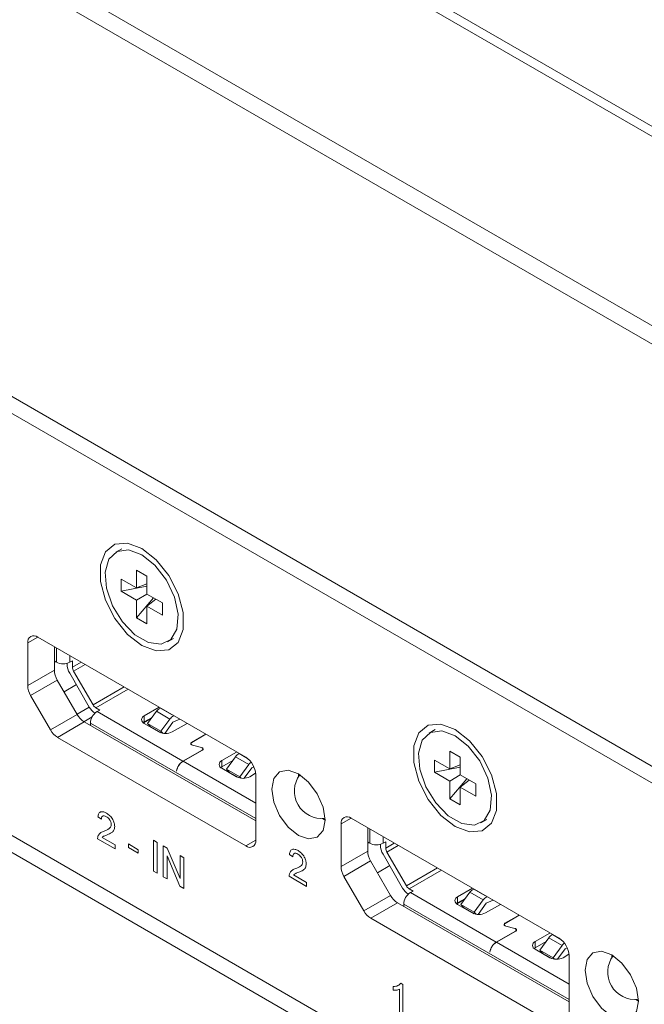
# Model space of a CAD drawing. Header units: millimetres. Extents: x 0 to 1118, y 0 to 864.
# Tile 165 of 256: x 107.43 to 115.71, y 690.47 to 703.51. Entities that reach past the tile are written whole.
import ezdxf

# ---------------------------------------------------------------- set-up
doc = ezdxf.new("R2010")
doc.units = ezdxf.units.MM

msp = doc.modelspace()

# ---------------------------------------------------------------- linework, layer by layer
at = {"color": 7, "linetype": 'Continuous', "lineweight": 15}
for p, q in [((102.3853, 709.8479), (122.165, 698.4293)), ((122.1753, 698.2907), (102.2703, 709.7816)), ((145.917, 682.0771), (98.3223, 709.5529)), ((123.9373, 694.5218), (98.3047, 709.3192)), ((98.3047, 703.7259), (120.6901, 690.803)), ((98.3047, 703.5013), (123.9373, 688.7039)), ((98.3047, 697.908), (120.8425, 684.8972)), ((98.3047, 697.6835), (123.9373, 682.8861)), ((108.7797, 696.5039), (108.7001, 696.458)), ((108.974, 696.2193), (109.1137, 696.1387)), ((108.974, 695.9835), (108.974, 696.2193)), ((109.1137, 696.1387), (109.1137, 695.9029)), ((108.7698, 696.1014), (108.974, 695.9835)), ((108.7698, 695.9401), (108.7698, 696.1014)), ((108.7698, 695.9401), (109.1137, 696.005)), ((109.1137, 696.0362), (108.974, 695.9835)), ((108.974, 695.8222), (108.7698, 695.9401)), ((108.974, 695.8222), (109.1137, 695.9029)), ((108.974, 695.5865), (109.2022, 695.8518)), ((109.1137, 695.9029), (109.3179, 695.785)), ((108.974, 695.5865), (108.974, 695.8222)), ((109.2291, 695.8362), (109.1137, 695.7416)), ((109.1137, 695.7416), (109.1137, 695.5058)), ((109.3179, 695.6237), (109.1137, 695.7416)), ((109.3179, 695.785), (109.3179, 695.6237)), ((109.1137, 695.5058), (108.974, 695.5865)), ((110.4227, 693.7397), (107.665, 695.3317)), ((107.5324, 695.2551), (107.5324, 694.6898)), ((107.886, 695.2041), (107.886, 694.8939)), ((109.3876, 695.2672), (109.4671, 695.3131)), ((107.901, 695.0055), (107.9125, 694.9989)), ((108.0539, 694.9846), (108.0539, 694.9753)), ((108.0893, 694.9989), (108.1246, 695.0193)), ((108.1246, 694.9344), (108.1246, 695.0193)), ((108.349, 694.4049), (108.0901, 694.8533)), ((108.399, 694.4338), (108.1401, 694.8822)), ((107.9248, 694.7632), (108.1883, 694.3068)), ((108.1772, 694.7026), (108.0142, 694.6085)), ((107.8348, 694.1027), (107.5712, 694.5591)), ((108.487, 694.3651), (108.4365, 694.3942)), ((108.487, 694.3651), (108.4517, 694.3447)), ((109.0783, 694.2891), (109.2747, 694.4024)), ((109.2418, 694.3488), (109.1225, 694.186)), ((109.2933, 694.3917), (109.2911, 694.3908)), ((109.4679, 694.2887), (109.4701, 694.2896)), ((108.2821, 694.2078), (110.5553, 692.8955)), ((108.3633, 694.1916), (108.3633, 694.1732)), ((109.0783, 694.2074), (109.0636, 694.1972)), ((109.1756, 694.2584), (109.0661, 694.1952)), ((109.1821, 694.2673), (109.0783, 694.2074)), ((109.2719, 694.0753), (109.0783, 694.187)), ((109.1225, 694.186), (109.2993, 694.0839)), ((109.1225, 694.186), (109.1614, 694.1427)), ((109.2993, 694.0839), (109.4185, 694.2467)), ((109.4574, 694.2034), (109.3483, 694.0545)), ((109.645, 694.1886), (109.4487, 694.0753)), ((109.5506, 694.2432), (109.4586, 694.2045)), ((109.1614, 694.1427), (109.2983, 694.0636)), ((109.3231, 694.0574), (109.2993, 694.0839)), ((109.705, 693.9375), (109.8925, 694.0457)), ((109.8943, 694.0447), (109.7068, 693.9365)), ((112.9339, 694.1057), (112.8544, 694.0598)), ((107.9285, 694.0037), (110.4227, 692.5639)), ((109.6958, 693.9212), (109.6958, 693.9131)), ((109.8364, 693.868), (109.7164, 693.9002)), ((109.7175, 693.9015), (109.8375, 693.8694)), ((109.5901, 693.6875), (109.8464, 693.8354)), ((109.8482, 693.8344), (109.5919, 693.6864)), ((109.8567, 693.8419), (109.8567, 693.8497)), ((110.1063, 693.6956), (110.3027, 693.809)), ((110.3381, 693.7886), (110.3359, 693.7876)), ((110.3361, 693.7897), (110.3361, 693.7877)), ((113.1283, 693.8211), (113.2679, 693.7405)), ((113.1283, 693.5853), (113.1283, 693.8211)), ((110.2514, 693.6978), (110.1063, 693.614)), ((110.2865, 693.7457), (110.1673, 693.5829)), ((110.344, 693.4808), (110.4633, 693.6436)), ((112.9241, 693.7032), (113.1283, 693.5853)), ((112.9241, 693.5419), (112.9241, 693.7032)), ((113.2679, 693.638), (113.1283, 693.5853)), ((113.2679, 693.7405), (113.2679, 693.5047)), ((109.5056, 693.5571), (109.5035, 693.5558)), ((109.5053, 693.5548), (109.5035, 693.5558)), ((110.1063, 693.614), (110.0916, 693.6038)), ((110.2998, 693.4818), (110.1063, 693.5936)), ((110.1673, 693.5829), (110.344, 693.4808)), ((110.1673, 693.5829), (110.2061, 693.5395)), ((110.2061, 693.5395), (110.3263, 693.4702)), ((110.5021, 693.6003), (110.4001, 693.461)), ((110.5545, 693.5268), (110.4766, 693.4818)), ((110.5034, 693.6013), (110.5308, 693.6129)), ((110.5553, 692.6404), (110.5553, 693.51)), ((112.9241, 693.5419), (113.2679, 693.6068)), ((113.1283, 693.424), (112.9241, 693.5419)), ((113.1283, 693.424), (113.268, 693.5047)), ((113.2679, 693.5047), (113.4721, 693.3868)), ((110.2937, 693.4854), (110.2967, 693.4873)), ((110.3605, 693.4625), (110.344, 693.4808)), ((113.1283, 693.1883), (113.3564, 693.4536)), ((113.1283, 693.1883), (113.1283, 693.424)), ((113.3834, 693.438), (113.2679, 693.3434)), ((113.4721, 693.3868), (113.4721, 693.2255)), ((113.2679, 693.3434), (113.2679, 693.1076)), ((113.4721, 693.2255), (113.2679, 693.3434)), ((113.2679, 693.1076), (113.1283, 693.1883)), ((111.4421, 692.9283), (111.4745, 692.9079)), ((111.6867, 692.8569), (111.6867, 692.2916)), ((114.577, 691.3415), (111.8192, 692.9335)), ((113.5418, 692.8689), (113.6214, 692.9149)), ((112.0402, 692.8059), (112.0402, 692.4957)), ((112.0552, 692.6073), (112.0667, 692.6007)), ((112.2082, 692.5864), (112.2082, 692.5771)), ((112.2435, 692.6007), (112.2789, 692.6211)), ((112.2789, 692.5362), (112.2789, 692.6211)), ((112.5532, 692.0356), (112.2944, 692.484)), ((112.079, 692.365), (112.3426, 691.9086)), ((112.5032, 692.0068), (112.2444, 692.4551)), ((112.3314, 692.3044), (112.1684, 692.2103)), ((111.989, 691.7045), (111.7255, 692.1609)), ((112.6413, 691.9669), (112.5907, 691.996)), ((112.6413, 691.9669), (112.6059, 691.9465)), ((113.2326, 691.8909), (113.4289, 692.0042)), ((113.396, 691.9506), (113.2768, 691.7878)), ((113.4476, 691.9935), (113.4454, 691.9926)), ((112.4363, 691.8096), (114.7095, 690.4973)), ((113.2326, 691.8092), (113.2179, 691.799)), ((113.3298, 691.8602), (113.2203, 691.797)), ((113.3363, 691.8691), (113.2326, 691.8092)), ((113.4536, 691.6857), (113.5728, 691.8485)), ((113.6117, 691.8052), (113.5026, 691.6563)), ((113.7048, 691.845), (113.6129, 691.8063)), ((113.6221, 691.8905), (113.6243, 691.8914)), ((112.5175, 691.7934), (112.5175, 691.775)), ((113.4261, 691.6771), (113.2326, 691.7888)), ((113.2768, 691.7878), (113.4536, 691.6857)), ((113.2768, 691.7878), (113.3156, 691.7445)), ((113.3156, 691.7445), (113.4526, 691.6654)), ((113.4774, 691.6592), (113.4536, 691.6857)), ((113.7993, 691.7904), (113.6029, 691.6771)), ((112.0828, 691.6055), (114.577, 690.1657)), ((113.8593, 691.5393), (114.0468, 691.6475)), ((114.0486, 691.6465), (113.861, 691.5383)), ((113.7443, 691.2893), (114.0007, 691.4372)), ((114.0024, 691.4362), (113.7461, 691.2882)), ((113.85, 691.523), (113.85, 691.5149)), ((113.9907, 691.4698), (113.8707, 691.502)), ((113.8717, 691.5033), (113.9917, 691.4712)), ((114.0109, 691.4438), (114.0109, 691.4515)), ((114.2605, 691.2974), (114.4569, 691.4108)), ((114.4057, 691.2996), (114.2605, 691.2158)), ((114.4408, 691.3475), (114.3215, 691.1847)), ((114.4923, 691.3904), (114.4901, 691.3894)), ((114.4903, 691.3915), (114.4903, 691.3895)), ((113.6599, 691.1589), (113.6577, 691.1576)), ((113.6595, 691.1566), (113.6577, 691.1576)), ((114.2605, 691.2158), (114.2459, 691.2056)), ((114.4541, 691.0836), (114.2605, 691.1954)), ((114.3215, 691.1847), (114.4983, 691.0826)), ((114.3215, 691.1847), (114.3604, 691.1413)), ((114.4983, 691.0826), (114.6175, 691.2454)), ((114.6564, 691.2021), (114.5544, 691.0628)), ((114.6576, 691.2031), (114.685, 691.2147)), ((114.3604, 691.1413), (114.4805, 691.072)), ((114.4479, 691.0872), (114.4509, 691.0891)), ((114.5147, 691.0643), (114.4983, 691.0826)), ((114.7088, 691.1286), (114.6309, 691.0836)), ((114.7095, 690.2422), (114.7095, 691.1118)), ((115.5963, 690.5301), (115.6288, 690.5097))]:
    msp.add_line(p, q, dxfattribs=at)
at = {"color": 9, "linetype": 'Continuous', "lineweight": 0}
for p, q in [((107.665, 695.3317), (107.5324, 695.2551)), ((107.9125, 695.1888), (107.9125, 694.9989)), ((108.0893, 695.0868), (108.0893, 694.9989)), ((108.1246, 694.9344), (108.2389, 695.0004)), ((108.2919, 694.9698), (108.1401, 694.8822)), ((107.5324, 694.6898), (107.886, 694.8939)), ((107.9248, 694.7632), (107.5712, 694.5591)), ((108.399, 694.4338), (108.8096, 694.6709)), ((108.8627, 694.6403), (108.4365, 694.3942)), ((107.8348, 694.1027), (108.1883, 694.3068)), ((108.3491, 694.4048), (108.1861, 694.3106)), ((108.4517, 694.3447), (109.5901, 693.6875)), ((109.0783, 694.2891), (109.0783, 694.2074)), ((109.2418, 694.3488), (109.4185, 694.2467)), ((109.2911, 694.3908), (109.4679, 694.2887)), ((108.2821, 694.2078), (107.9285, 694.0037)), ((108.3873, 694.2755), (108.2762, 694.2114)), ((108.3633, 694.1916), (110.5553, 692.9261)), ((109.705, 693.9354), (109.705, 693.9375)), ((109.7175, 693.8999), (109.7175, 693.9015)), ((109.8375, 693.8694), (109.8375, 693.8678)), ((109.8464, 693.8354), (109.8464, 693.8334)), ((110.445, 693.7246), (110.3359, 693.7876)), ((109.5919, 693.6864), (110.5553, 693.1303)), ((110.1063, 693.6956), (110.1063, 693.614)), ((110.2865, 693.7457), (110.4633, 693.6436)), ((108.509, 692.9175), (108.4637, 692.9489)), ((111.8193, 692.9335), (111.6867, 692.8569)), ((112.0667, 692.7906), (112.0667, 692.6007)), ((108.6903, 692.5249), (108.4591, 692.6584)), ((108.5173, 692.6771), (108.6903, 692.5773)), ((108.8671, 692.5904), (108.9985, 692.5145)), ((108.8671, 692.5433), (108.8671, 692.5904)), ((109.198, 692.6401), (109.2478, 692.6113)), ((109.198, 692.2318), (109.198, 692.6401)), ((109.2478, 692.6113), (109.2478, 692.2031)), ((110.4227, 692.5639), (110.5553, 692.6404)), ((112.2435, 692.6886), (112.2435, 692.6007)), ((112.2789, 692.5362), (112.3931, 692.6022)), ((108.6903, 692.5773), (108.6903, 692.5249)), ((108.9985, 692.4674), (108.8671, 692.5433)), ((108.9985, 692.5145), (108.9985, 692.4674)), ((109.3294, 692.5642), (109.3821, 692.5338)), ((109.3294, 692.156), (109.3294, 692.5642)), ((109.3821, 692.5338), (109.5515, 692.1314)), ((111.6867, 692.2916), (112.0402, 692.4957)), ((112.4462, 692.5716), (112.2944, 692.484)), ((109.5487, 692.0294), (109.3793, 692.4318)), ((109.3793, 692.4318), (109.3793, 692.1272)), ((109.5515, 692.436), (109.6014, 692.4072)), ((109.5515, 692.1314), (109.5515, 692.436)), ((109.6014, 692.4072), (109.6014, 691.999)), ((111.0485, 692.4211), (111.0031, 692.4525)), ((112.079, 692.365), (111.7255, 692.1609)), ((109.2478, 692.2031), (109.198, 692.2318)), ((112.5532, 692.0356), (112.9639, 692.2727)), ((113.0169, 692.2421), (112.5907, 691.996)), ((109.3793, 692.1272), (109.3294, 692.156)), ((111.2298, 692.0286), (110.9986, 692.162)), ((111.0568, 692.1807), (111.2298, 692.0809)), ((111.2298, 692.0809), (111.2298, 692.0286)), ((109.6014, 691.999), (109.5487, 692.0294)), ((112.6059, 691.9465), (113.7443, 691.2893)), ((113.396, 691.9506), (113.5728, 691.8485)), ((113.4454, 691.9926), (113.6221, 691.8905)), ((111.989, 691.7045), (112.3426, 691.9086)), ((112.4363, 691.8096), (112.0828, 691.6055)), ((113.2326, 691.8909), (113.2326, 691.8092)), ((112.5175, 691.7934), (114.7095, 690.5279)), ((113.8593, 691.5372), (113.8593, 691.5393)), ((113.8717, 691.5017), (113.8717, 691.5033)), ((113.9917, 691.4712), (113.9917, 691.4696)), ((114.0007, 691.4372), (114.0007, 691.4352)), ((113.7461, 691.2882), (114.7095, 690.7321)), ((114.2605, 691.2974), (114.2605, 691.2158)), ((114.4408, 691.3475), (114.6175, 691.2454)), ((114.5993, 691.3264), (114.4901, 691.3894)), ((112.3799, 690.6529), (112.3799, 690.7011)), ((112.4615, 690.3478), (112.4615, 690.666)), ((112.4777, 690.7468), (112.5069, 690.7299)), ((112.5069, 690.7299), (112.5069, 690.3217))]:
    msp.add_line(p, q, dxfattribs=at)
at = {"color": 7, "linetype": 'Continuous', "lineweight": 15, "flags": 128}
for points in [[(109.0439, 695.2195), (109.2343, 695.1484), (109.4018, 695.1633), (109.5261, 695.2627), (109.5922, 695.4343), (109.5922, 695.6576), (109.5261, 695.9057), (109.4018, 696.1485), (109.2343, 696.3569), (109.0439, 696.5056), (108.8534, 696.5768), (108.6859, 696.5618), (108.5616, 696.4625), (108.4955, 696.2908), (108.4955, 696.0675), (108.5616, 695.8194), (108.6859, 695.5766), (108.8534, 695.3683), (109.0439, 695.2195)], [(109.0439, 696.4239), (108.8682, 696.4874), (108.7163, 696.4665), (108.6087, 696.364), (108.5598, 696.1938), (108.5763, 695.9789), (108.6559, 695.7482), (108.7879, 695.533), (108.9545, 695.3623), (109.1332, 695.2592), (109.2998, 695.2375), (109.4318, 695.3003), (109.5114, 695.439), (109.5279, 695.6349), (109.479, 695.8616), (109.3714, 696.0883), (109.2195, 696.2846), (109.0439, 696.4239)], [(107.901, 695.0055), (107.8913, 695.0122), (107.886, 695.0169)], [(108.3644, 694.1603), (108.3642, 694.1615), (108.3633, 694.1732)], [(113.1981, 692.8213), (113.3886, 692.7502), (113.556, 692.7651), (113.6804, 692.8645), (113.7465, 693.0361), (113.7465, 693.2594), (113.6804, 693.5075), (113.556, 693.7503), (113.3886, 693.9587), (113.1981, 694.1074), (113.0077, 694.1786), (112.8402, 694.1636), (112.7159, 694.0643), (112.6497, 693.8926), (112.6497, 693.6693), (112.7159, 693.4212), (112.8402, 693.1784), (113.0077, 692.9701), (113.1981, 692.8213)], [(113.1981, 694.0257), (113.0225, 694.0892), (112.8706, 694.0683), (112.7629, 693.9658), (112.714, 693.7956), (112.7305, 693.5807), (112.8102, 693.35), (112.9422, 693.1348), (113.1088, 692.9641), (113.2874, 692.861), (113.454, 692.8393), (113.5861, 692.9021), (113.6657, 693.0408), (113.6822, 693.2367), (113.6333, 693.4634), (113.5256, 693.6902), (113.3737, 693.8864), (113.1981, 694.0257)], [(109.7164, 693.9002), (109.7083, 693.9031), (109.7016, 693.9071), (109.6967, 693.9118), (109.6939, 693.9171), (109.6934, 693.9227), (109.6951, 693.9281), (109.6991, 693.9331), (109.705, 693.9375)], [(109.7175, 693.9015), (109.7098, 693.9043), (109.7036, 693.908), (109.699, 693.9124), (109.6964, 693.9174), (109.6959, 693.9226), (109.6975, 693.9277), (109.7012, 693.9324), (109.7068, 693.9365)], [(109.8464, 693.8354), (109.8516, 693.8392), (109.8551, 693.8437), (109.8566, 693.8484), (109.8561, 693.8532), (109.8537, 693.8579), (109.8494, 693.862), (109.8435, 693.8655), (109.8364, 693.868)], [(109.8375, 693.8694), (109.8451, 693.8666), (109.8514, 693.8629), (109.856, 693.8585), (109.8586, 693.8535), (109.8591, 693.8483), (109.8574, 693.8432), (109.8537, 693.8385), (109.8482, 693.8344)], [(111.121, 692.7038), (111.2563, 692.6567), (111.371, 692.679), (111.4476, 692.7672), (111.4745, 692.9079), (111.4476, 693.0797), (111.371, 693.2564), (111.2563, 693.4111), (111.121, 693.5203), (110.9857, 693.5673), (110.871, 693.545), (110.7943, 693.4568), (110.7674, 693.3161), (110.7943, 693.1444), (110.871, 692.9677), (110.9857, 692.8129), (111.121, 692.7038)], [(111.121, 693.5203), (111.121, 693.5202), (111.1225, 693.482)], [(112.0552, 692.6073), (112.0456, 692.614), (112.0402, 692.6187)], [(112.5187, 691.7621), (112.5185, 691.7633), (112.5175, 691.775)], [(113.8707, 691.502), (113.8625, 691.5049), (113.8558, 691.5089), (113.8509, 691.5136), (113.8481, 691.5189), (113.8476, 691.5245), (113.8494, 691.5299), (113.8533, 691.5349), (113.8593, 691.5393)], [(113.8717, 691.5033), (113.8641, 691.5061), (113.8578, 691.5098), (113.8532, 691.5142), (113.8506, 691.5192), (113.8501, 691.5244), (113.8518, 691.5295), (113.8555, 691.5342), (113.861, 691.5383)], [(114.0007, 691.4372), (114.0058, 691.441), (114.0093, 691.4455), (114.0108, 691.4502), (114.0104, 691.455), (114.0079, 691.4597), (114.0037, 691.4638), (113.9978, 691.4673), (113.9907, 691.4698)], [(113.9917, 691.4712), (113.9994, 691.4684), (114.0056, 691.4647), (114.0102, 691.4603), (114.0128, 691.4553), (114.0133, 691.4501), (114.0117, 691.445), (114.008, 691.4403), (114.0024, 691.4362)], [(115.2752, 690.3056), (115.4105, 690.2585), (115.5252, 690.2808), (115.6019, 690.369), (115.6288, 690.5097), (115.6019, 690.6815), (115.5252, 690.8582), (115.4105, 691.0129), (115.2752, 691.1221), (115.1399, 691.1691), (115.0252, 691.1468), (114.9486, 691.0586), (114.9217, 690.9179), (114.9486, 690.7462), (115.0252, 690.5695), (115.1399, 690.4147), (115.2752, 690.3056)], [(115.2752, 691.1221), (115.2752, 691.122), (115.2767, 691.0838)]]:
    msp.add_lwpolyline(points, dxfattribs=at)
at = {"color": 7, "linetype": 'Continuous', "lineweight": 15}
for centre, radius, start, end in [((107.6132, 695.2682), 0.0819, 50.7982, 189.21181), ((108.0009, 695.1695), 0.1921, 242.61038, 297.38864), ((108.3062, 694.9839), 0.2525, 181.95511, 211.14322), ((108.2327, 694.9381), 0.1082, 181.94955, 211.14752), ((108.1564, 694.9032), 0.2706, 181.9609, 211.13966), ((107.8029, 694.6991), 0.2706, 181.9609, 211.13966), ((108.4938, 694.4861), 0.1082, 208.86024, 238.04068), ((108.4252, 694.4374), 0.2705, 208.85731, 238.04383), ((108.5819, 694.5362), 0.2673, 209.3982, 233.31009), ((108.5552, 694.1828), 0.1921, 122.60485, 177.39453), ((109.0977, 694.238), 0.0546, 110.78401, 249.21303), ((109.3444, 694.278), 0.1247, 115.31842, 145.42763), ((109.5212, 694.176), 0.1247, 115.31842, 145.42763), ((109.46, 694.2016), 0.00313, 115.33512, 145.39224), ((108.0717, 694.2333), 0.2705, 208.85731, 238.04383), ((109.3603, 694.2458), 0.1921, 242.6091, 297.39188), ((110.3892, 693.6749), 0.1247, 115.31842, 145.42763), ((109.6965, 693.5232), 0.1957, 122.92281, 170.40034), ((109.6982, 693.5222), 0.1957, 122.92281, 170.40034), ((110.1256, 693.6446), 0.0546, 110.78401, 249.21303), ((110.2674, 693.4969), 0.2882, 2.60597, 57.39428), ((110.5786, 693.561), 0.1419, 126.70988, 144.38749), ((110.5047, 693.5985), 0.00313, 115.33512, 145.39224), ((111.4303, 693.2906), 0.3625, 143.07769, 276.91693), ((110.3882, 693.6524), 0.1921, 242.61157, 297.38745), ((111.7675, 692.87), 0.0819, 50.7982, 189.21181), ((110.4745, 692.6273), 0.0819, 230.79677, 9.21325), ((112.1551, 692.7713), 0.1921, 242.608, 297.39101), ((112.3107, 692.505), 0.2706, 181.9609, 211.13966), ((112.4605, 692.5857), 0.2525, 181.95511, 211.14322), ((112.387, 692.5399), 0.1082, 181.94955, 211.14752), ((111.9571, 692.3009), 0.2706, 181.9609, 211.13966), ((112.7361, 692.138), 0.2673, 209.39776, 233.31254), ((112.7094, 691.7846), 0.1921, 122.60485, 177.39453), ((112.648, 692.0878), 0.1082, 208.85178, 238.04914), ((113.4987, 691.8798), 0.1247, 115.31842, 145.42763), ((112.5795, 692.0391), 0.2705, 208.85392, 238.04721), ((113.2519, 691.8398), 0.0546, 110.78401, 249.21303), ((113.6755, 691.7778), 0.1247, 115.31842, 145.42763), ((113.6142, 691.8034), 0.00313, 115.33512, 145.39224), ((112.2259, 691.835), 0.2705, 208.85392, 238.04721), ((113.5145, 691.8476), 0.1921, 242.60919, 297.38983), ((113.8507, 691.125), 0.1957, 122.92281, 170.40034), ((113.8525, 691.124), 0.1957, 122.92281, 170.40034), ((114.2799, 691.2464), 0.0546, 110.78401, 249.21303), ((114.5434, 691.2767), 0.1247, 115.31842, 145.42763), ((114.4217, 691.0988), 0.2881, 2.60438, 57.39586), ((114.7329, 691.1628), 0.1419, 126.70988, 144.38749), ((114.659, 691.2003), 0.00313, 115.33512, 145.39224), ((114.5425, 691.2542), 0.1921, 242.60919, 297.38983), ((115.5846, 690.8924), 0.3625, 143.07769, 276.91693)]:
    msp.add_arc(centre, radius, start, end, dxfattribs=at)
at = {"color": 9, "linetype": 'Continuous', "lineweight": 0}
for points, knots in [([(108.4637, 692.9489), (108.4663, 692.9655), (108.4715, 692.9986), (108.5019, 693.0211), (108.5398, 693.0177), (108.5646, 693.005), (108.577, 692.9986)], [0, 0, 0, 0, 0.2802278, 0.5588787, 0.7791208, 1, 1, 1, 1]), ([(108.577, 692.9986), (108.5924, 692.9885), (108.6232, 692.9682), (108.66, 692.9187), (108.6825, 692.8669), (108.6847, 692.8377), (108.6858, 692.8231)], [0, 0, 0, 0, 0.2804818, 0.5596462, 0.7797451, 1, 1, 1, 1]), ([(108.576, 692.9521), (108.5662, 692.9569), (108.5467, 692.9665), (108.5232, 692.9617), (108.5107, 692.943), (108.5095, 692.926), (108.509, 692.9175)], [0, 0, 0, 0, 0.280408, 0.5594862, 0.7793702, 1, 1, 1, 1]), ([(108.5454, 692.7613), (108.568, 692.7705), (108.5995, 692.7834), (108.6342, 692.8119), (108.6384, 692.8365), (108.6404, 692.8488)], [0, 0, 0, 0, 0.5613073, 0.7813793, 1, 1, 1, 1]), ([(108.6404, 692.8488), (108.6392, 692.8599), (108.6369, 692.8822), (108.6185, 692.9146), (108.5973, 692.9383), (108.5831, 692.9475), (108.576, 692.9521)], [0, 0, 0, 0, 0.2790778, 0.5586051, 0.7790319, 1, 1, 1, 1]), ([(108.4639, 692.6919), (108.4699, 692.7043), (108.4797, 692.7247), (108.502, 692.7421), (108.5229, 692.7532), (108.5379, 692.7586), (108.5454, 692.7613)], [0, 0, 0, 0, 0.3394104, 0.5595232, 0.7797423, 1, 1, 1, 1]), ([(108.6858, 692.8231), (108.6834, 692.805), (108.6786, 692.7687), (108.6406, 692.7341), (108.6078, 692.7205), (108.5877, 692.7122)], [0, 0, 0, 0, 0.2787419, 0.5588385, 1, 1, 1, 1]), ([(108.4591, 692.6584), (108.4593, 692.6652), (108.4595, 692.6774), (108.4625, 692.6875), (108.4639, 692.6919)], [0, 0, 0, 0, 0.55993505, 1, 1, 1, 1]), ([(108.5877, 692.7122), (108.5792, 692.7091), (108.5654, 692.7038), (108.5462, 692.6963), (108.5302, 692.6892), (108.5216, 692.6811), (108.5173, 692.6771)], [0, 0, 0, 0, 0.3400303, 0.560078, 0.7801006, 1, 1, 1, 1]), ([(111.0031, 692.4525), (111.0057, 692.4691), (111.011, 692.5022), (111.0413, 692.5247), (111.0793, 692.5214), (111.104, 692.5086), (111.1164, 692.5022)], [0, 0, 0, 0, 0.2802358, 0.5588953, 0.7791145, 1, 1, 1, 1]), ([(111.1155, 692.4557), (111.1057, 692.4605), (111.0862, 692.4701), (111.0627, 692.4653), (111.0501, 692.4467), (111.049, 692.4296), (111.0485, 692.4211)], [0, 0, 0, 0, 0.28039721, 0.55950434, 0.77938227, 1, 1, 1, 1]), ([(111.1799, 692.3524), (111.1787, 692.3635), (111.1763, 692.3858), (111.158, 692.4183), (111.1367, 692.4419), (111.1226, 692.4511), (111.1155, 692.4557)], [0, 0, 0, 0, 0.2790933, 0.5586362, 0.7790738, 1, 1, 1, 1]), ([(111.1164, 692.5022), (111.1319, 692.4921), (111.1627, 692.4719), (111.1995, 692.4223), (111.222, 692.3705), (111.2241, 692.3413), (111.2252, 692.3267)], [0, 0, 0, 0, 0.2804769, 0.5596365, 0.7797489, 1, 1, 1, 1]), ([(111.0849, 692.2649), (111.1075, 692.2742), (111.1389, 692.2871), (111.1737, 692.3156), (111.1778, 692.3402), (111.1799, 692.3524)], [0, 0, 0, 0, 0.5613226, 0.7813912, 1, 1, 1, 1]), ([(111.2252, 692.3267), (111.2228, 692.3086), (111.218, 692.2723), (111.18, 692.2377), (111.1472, 692.2242), (111.1271, 692.2159)], [0, 0, 0, 0, 0.2787465, 0.5588428, 1, 1, 1, 1]), ([(110.9986, 692.162), (110.9987, 692.1689), (110.999, 692.1811), (111.002, 692.1911), (111.0033, 692.1956)], [0, 0, 0, 0, 0.5599732, 1, 1, 1, 1]), ([(111.0033, 692.1956), (111.0093, 692.208), (111.0192, 692.2284), (111.0415, 692.2458), (111.0624, 692.2569), (111.0774, 692.2622), (111.0849, 692.2649)], [0, 0, 0, 0, 0.3394126, 0.5595254, 0.7797715, 1, 1, 1, 1]), ([(111.1271, 692.2159), (111.1187, 692.2127), (111.1048, 692.2075), (111.0857, 692.1999), (111.0697, 692.1928), (111.0611, 692.1848), (111.0568, 692.1807)], [0, 0, 0, 0, 0.34004446, 0.56005966, 0.78009143, 1, 1, 1, 1]), ([(112.3799, 690.7011), (112.402, 690.7028), (112.4414, 690.7058), (112.4666, 690.7342), (112.4777, 690.7468)], [0, 0, 0, 0, 0.5604153, 1, 1, 1, 1]), ([(112.4615, 690.666), (112.4475, 690.6606), (112.4225, 690.651), (112.393, 690.6523), (112.3799, 690.6529)], [0, 0, 0, 0, 0.5596783, 1, 1, 1, 1])]:
    msp.add_open_spline(points, degree=3, knots=knots, dxfattribs=at)

doc.saveas('drawing.dxf')
